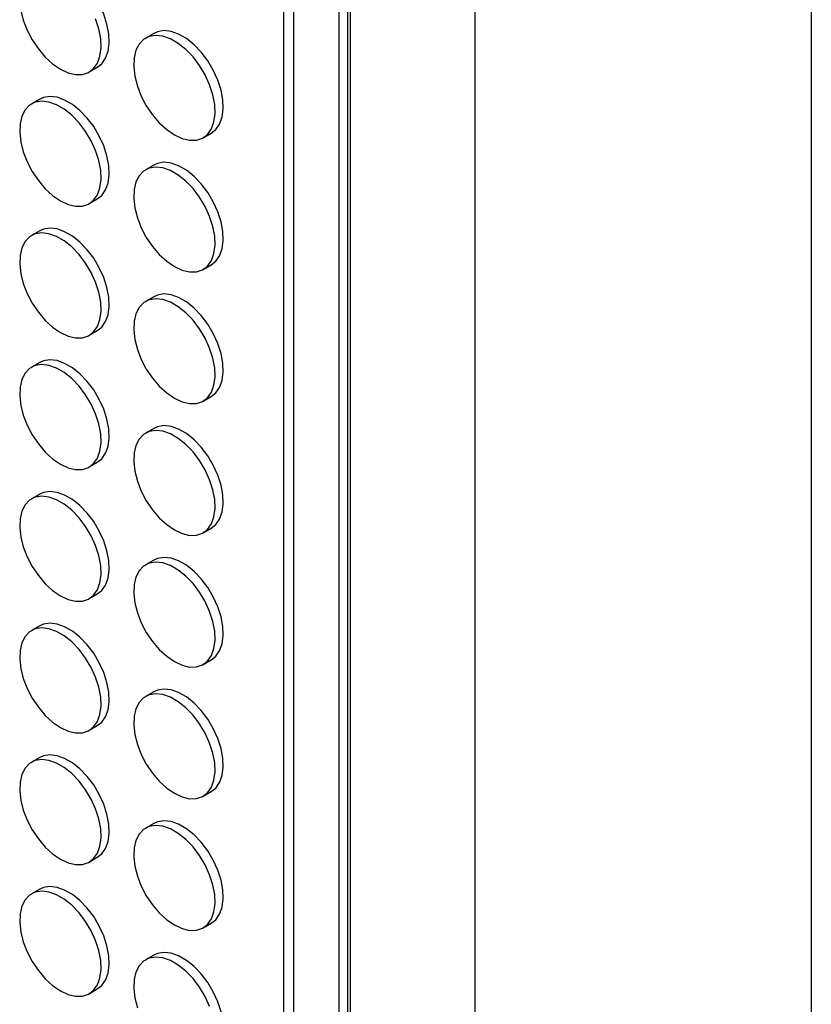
# Model space of a CAD drawing. Header units: millimetres. Extents: x 57 to 2457, y 57 to 1886.
# Tile 11 of 38: x 2320 to 2457, y 675 to 846. Entities that reach past the tile are written whole.
import ezdxf

# ---------------------------------------------------------------- set-up
doc = ezdxf.new("R2010")
doc.units = ezdxf.units.MM
doc.header["$LTSCALE"] = 9
doc.linetypes.add('SLD-Solid', pattern=[0])
doc.layers.add('TEXT', color=140, linetype='SLD-Solid', lineweight=25)

msp = doc.modelspace()

# ---------------------------------------------------------------- linework, layer by layer
for p, q in [((2399.04, 1568.711), (2399.04, 516.026)), ((2376.924, 1555.94), (2376.924, 542.425)), ((2377.402, 1556.216), (2377.402, 540.516)), ((2375.494, 542.693), (2375.494, 1555.114)), ((2365.806, 1549.52), (2365.806, 553.994)), ((2367.514, 1550.507), (2367.514, 552.722)), ((2343.27, 843.869), (2341.856, 843.053)), ((2332.056, 837.162), (2333.471, 837.978)), ((2323.471, 832.436), (2322.057, 831.62)), ((2351.855, 825.732), (2353.27, 826.548)), ((2343.27, 821.006), (2341.856, 820.19)), ((2332.056, 814.299), (2333.471, 815.115)), ((2323.471, 809.573), (2322.057, 808.756)), ((2351.855, 802.869), (2353.27, 803.685)), ((2343.27, 798.143), (2341.856, 797.327)), ((2332.056, 791.435), (2333.471, 792.252)), ((2323.471, 786.71), (2322.057, 785.893)), ((2351.855, 780.006), (2353.27, 780.822)), ((2343.27, 775.28), (2341.856, 774.464)), ((2332.056, 768.572), (2333.471, 769.389)), ((2323.471, 763.847), (2322.057, 763.03)), ((2351.855, 757.143), (2353.27, 757.959)), ((2343.27, 752.417), (2341.856, 751.6)), ((2332.056, 745.709), (2333.471, 746.526)), ((2323.471, 740.983), (2322.057, 740.167)), ((2351.855, 734.279), (2353.27, 735.096)), ((2343.27, 729.554), (2341.856, 728.737)), ((2332.056, 722.846), (2333.471, 723.662)), ((2323.471, 718.12), (2322.057, 717.304)), ((2351.855, 711.416), (2353.27, 712.233)), ((2343.27, 706.691), (2341.856, 705.874)), ((2332.056, 699.983), (2333.471, 700.799)), ((2323.471, 695.257), (2322.057, 694.441)), ((2351.855, 688.553), (2353.27, 689.37)), ((2343.27, 683.827), (2341.856, 683.011)), ((2332.056, 677.12), (2333.471, 677.936))]:
    msp.add_line(p, q)
at = {"flags": 128}
for points in [[(2333.471, 837.978), (2334.231, 838.577), (2334.903, 839.533), (2335.343, 840.747), (2335.534, 842.173), (2335.47, 843.76), (2335.153, 845.452), (2334.595, 847.186), (2333.815, 848.901), (2332.842, 850.534), (2331.711, 852.026), (2330.463, 853.323), (2329.143, 854.379), (2327.799, 855.155), (2326.479, 855.623), (2325.231, 855.767), (2324.1, 855.58), (2323.471, 855.299)], [(2320.185, 847.864), (2320.625, 846.143), (2321.297, 844.411), (2322.177, 842.73), (2323.234, 841.16), (2324.429, 839.759), (2325.719, 838.577), (2327.057, 837.657)], [(2327.057, 837.657), (2328.395, 837.032), (2329.685, 836.725), (2330.88, 836.746), (2331.936, 837.096), (2332.817, 837.761), (2333.489, 838.717), (2333.928, 839.93), (2334.12, 841.356), (2334.056, 842.944), (2333.739, 844.635), (2333.18, 846.37)], [(2346.856, 826.227), (2348.194, 825.602), (2349.484, 825.295), (2350.679, 825.316), (2351.735, 825.666), (2352.616, 826.331), (2353.288, 827.287), (2353.727, 828.5), (2353.919, 829.927), (2353.855, 831.514), (2353.538, 833.206), (2352.979, 834.94), (2352.2, 836.655), (2351.227, 838.288), (2350.096, 839.78), (2348.848, 841.077), (2347.528, 842.133), (2346.184, 842.909), (2344.864, 843.377), (2343.616, 843.521), (2342.485, 843.334), (2341.512, 842.825), (2340.732, 842.01), (2340.174, 840.921), (2339.857, 839.595), (2339.793, 838.081), (2339.984, 836.434), (2340.424, 834.714), (2341.096, 832.981), (2341.976, 831.3), (2343.033, 829.73), (2344.228, 828.329), (2345.518, 827.147), (2346.856, 826.227)], [(2353.27, 826.548), (2354.03, 827.147), (2354.702, 828.104), (2355.142, 829.317), (2355.333, 830.743), (2355.269, 832.33), (2354.952, 834.022), (2354.394, 835.756), (2353.614, 837.471), (2352.641, 839.104), (2351.51, 840.596), (2350.262, 841.893), (2348.942, 842.949), (2347.598, 843.725), (2346.278, 844.194), (2345.03, 844.337), (2343.899, 844.151), (2343.27, 843.869)], [(2333.471, 815.115), (2334.231, 815.714), (2334.903, 816.67), (2335.343, 817.883), (2335.534, 819.31), (2335.47, 820.897), (2335.153, 822.589), (2334.595, 824.323), (2333.815, 826.038), (2332.842, 827.671), (2331.711, 829.163), (2330.463, 830.46), (2329.143, 831.516), (2327.799, 832.292), (2326.479, 832.76), (2325.231, 832.904), (2324.1, 832.717), (2323.471, 832.436)], [(2327.057, 814.794), (2328.395, 814.169), (2329.685, 813.861), (2330.88, 813.883), (2331.936, 814.233), (2332.817, 814.898), (2333.489, 815.854), (2333.928, 817.067), (2334.12, 818.493), (2334.056, 820.081), (2333.739, 821.772), (2333.18, 823.507), (2332.401, 825.221), (2331.428, 826.854), (2330.297, 828.346), (2329.049, 829.644), (2327.729, 830.699), (2326.385, 831.476), (2325.065, 831.944), (2323.817, 832.087), (2322.686, 831.901), (2321.713, 831.391), (2320.933, 830.577), (2320.375, 829.487), (2320.058, 828.162), (2319.994, 826.648), (2320.185, 825.001), (2320.625, 823.28), (2321.297, 821.548), (2322.177, 819.866), (2323.234, 818.297), (2324.429, 816.896), (2325.719, 815.714), (2327.057, 814.794)], [(2346.856, 803.364), (2348.194, 802.739), (2349.484, 802.432), (2350.679, 802.453), (2351.735, 802.803), (2352.616, 803.468), (2353.288, 804.424), (2353.727, 805.637), (2353.919, 807.063), (2353.855, 808.651), (2353.538, 810.342), (2352.979, 812.077), (2352.2, 813.792), (2351.227, 815.424), (2350.096, 816.917), (2348.848, 818.214), (2347.528, 819.27), (2346.184, 820.046), (2344.864, 820.514), (2343.616, 820.658), (2342.485, 820.471), (2341.512, 819.962), (2340.732, 819.147), (2340.174, 818.058), (2339.857, 816.732), (2339.793, 815.218), (2339.984, 813.571), (2340.424, 811.85), (2341.096, 810.118), (2341.976, 808.437), (2343.033, 806.867), (2344.228, 805.466), (2345.518, 804.284), (2346.856, 803.364)], [(2353.27, 803.685), (2354.03, 804.284), (2354.702, 805.241), (2355.142, 806.454), (2355.333, 807.88), (2355.269, 809.467), (2354.952, 811.159), (2354.394, 812.893), (2353.614, 814.608), (2352.641, 816.241), (2351.51, 817.733), (2350.262, 819.03), (2348.942, 820.086), (2347.598, 820.862), (2346.278, 821.33), (2345.03, 821.474), (2343.899, 821.288), (2343.27, 821.006)], [(2327.057, 791.93), (2328.395, 791.306), (2329.685, 790.998), (2330.88, 791.02), (2331.936, 791.369), (2332.817, 792.034), (2333.489, 792.991), (2333.928, 794.204), (2334.12, 795.63), (2334.056, 797.217), (2333.739, 798.909), (2333.18, 800.643), (2332.401, 802.358), (2331.428, 803.991), (2330.297, 805.483), (2329.049, 806.781), (2327.729, 807.836), (2326.385, 808.612), (2325.065, 809.081), (2323.817, 809.224), (2322.686, 809.038), (2321.713, 808.528), (2320.933, 807.714), (2320.375, 806.624), (2320.058, 805.298), (2319.994, 803.785), (2320.185, 802.138), (2320.625, 800.417), (2321.297, 798.685), (2322.177, 797.003), (2323.234, 795.434), (2324.429, 794.033), (2325.719, 792.851), (2327.057, 791.93)], [(2333.471, 792.252), (2334.231, 792.851), (2334.903, 793.807), (2335.343, 795.02), (2335.534, 796.446), (2335.47, 798.034), (2335.153, 799.725), (2334.595, 801.46), (2333.815, 803.175), (2332.842, 804.807), (2331.711, 806.3), (2330.463, 807.597), (2329.143, 808.653), (2327.799, 809.429), (2326.479, 809.897), (2325.231, 810.041), (2324.1, 809.854), (2323.471, 809.573)], [(2353.27, 780.822), (2354.03, 781.421), (2354.702, 782.377), (2355.142, 783.591), (2355.333, 785.017), (2355.269, 786.604), (2354.952, 788.296), (2354.394, 790.03), (2353.614, 791.745), (2352.641, 793.378), (2351.51, 794.87), (2350.262, 796.167), (2348.942, 797.223), (2347.598, 797.999), (2346.278, 798.467), (2345.03, 798.611), (2343.899, 798.424), (2343.27, 798.143)], [(2346.856, 780.501), (2348.194, 779.876), (2349.484, 779.569), (2350.679, 779.59), (2351.735, 779.94), (2352.616, 780.605), (2353.288, 781.561), (2353.727, 782.774), (2353.919, 784.2), (2353.855, 785.788), (2353.538, 787.479), (2352.979, 789.214), (2352.2, 790.928), (2351.227, 792.561), (2350.096, 794.053), (2348.848, 795.351), (2347.528, 796.407), (2346.184, 797.183), (2344.864, 797.651), (2343.616, 797.794), (2342.485, 797.608), (2341.512, 797.098), (2340.732, 796.284), (2340.174, 795.194), (2339.857, 793.869), (2339.793, 792.355), (2339.984, 790.708), (2340.424, 788.987), (2341.096, 787.255), (2341.976, 785.574), (2343.033, 784.004), (2344.228, 782.603), (2345.518, 781.421), (2346.856, 780.501)], [(2333.471, 769.389), (2334.231, 769.988), (2334.903, 770.944), (2335.343, 772.157), (2335.534, 773.583), (2335.47, 775.171), (2335.153, 776.862), (2334.595, 778.597), (2333.815, 780.311), (2332.842, 781.944), (2331.711, 783.436), (2330.463, 784.734), (2329.143, 785.79), (2327.799, 786.566), (2326.479, 787.034), (2325.231, 787.177), (2324.1, 786.991), (2323.471, 786.71)], [(2327.057, 769.067), (2328.395, 768.442), (2329.685, 768.135), (2330.88, 768.157), (2331.936, 768.506), (2332.817, 769.171), (2333.489, 770.128), (2333.928, 771.341), (2334.12, 772.767), (2334.056, 774.354), (2333.739, 776.046), (2333.18, 777.78), (2332.401, 779.495), (2331.428, 781.128), (2330.297, 782.62), (2329.049, 783.917), (2327.729, 784.973), (2326.385, 785.749), (2325.065, 786.217), (2323.817, 786.361), (2322.686, 786.175), (2321.713, 785.665), (2320.933, 784.851), (2320.375, 783.761), (2320.058, 782.435), (2319.994, 780.922), (2320.185, 779.275), (2320.625, 777.554), (2321.297, 775.821), (2322.177, 774.14), (2323.234, 772.571), (2324.429, 771.169), (2325.719, 769.987), (2327.057, 769.067)], [(2346.856, 757.638), (2348.194, 757.013), (2349.484, 756.705), (2350.679, 756.727), (2351.735, 757.077), (2352.616, 757.742), (2353.288, 758.698), (2353.727, 759.911), (2353.919, 761.337), (2353.855, 762.925), (2353.538, 764.616), (2352.979, 766.351), (2352.2, 768.065), (2351.227, 769.698), (2350.096, 771.19), (2348.848, 772.488), (2347.528, 773.543), (2346.184, 774.32), (2344.864, 774.788), (2343.616, 774.931), (2342.485, 774.745), (2341.512, 774.235), (2340.732, 773.421), (2340.174, 772.331), (2339.857, 771.006), (2339.793, 769.492), (2339.984, 767.845), (2340.424, 766.124), (2341.096, 764.392), (2341.976, 762.71), (2343.033, 761.141), (2344.228, 759.74), (2345.518, 758.558), (2346.856, 757.638)], [(2353.27, 757.959), (2354.03, 758.558), (2354.702, 759.514), (2355.142, 760.727), (2355.333, 762.154), (2355.269, 763.741), (2354.952, 765.433), (2354.394, 767.167), (2353.614, 768.882), (2352.641, 770.515), (2351.51, 772.007), (2350.262, 773.304), (2348.942, 774.36), (2347.598, 775.136), (2346.278, 775.604), (2345.03, 775.748), (2343.899, 775.561), (2343.27, 775.28)], [(2333.471, 746.526), (2334.231, 747.124), (2334.903, 748.081), (2335.343, 749.294), (2335.534, 750.72), (2335.47, 752.308), (2335.153, 753.999), (2334.595, 755.734), (2333.815, 757.448), (2332.842, 759.081), (2331.711, 760.573), (2330.463, 761.871), (2329.143, 762.926), (2327.799, 763.702), (2326.479, 764.171), (2325.231, 764.314), (2324.1, 764.128), (2323.471, 763.847)], [(2327.057, 746.204), (2328.395, 745.579), (2329.685, 745.272), (2330.88, 745.294), (2331.936, 745.643), (2332.817, 746.308), (2333.489, 747.264), (2333.928, 748.478), (2334.12, 749.904), (2334.056, 751.491), (2333.739, 753.183), (2333.18, 754.917), (2332.401, 756.632), (2331.428, 758.265), (2330.297, 759.757), (2329.049, 761.054), (2327.729, 762.11), (2326.385, 762.886), (2325.065, 763.354), (2323.817, 763.498), (2322.686, 763.311), (2321.713, 762.802), (2320.933, 761.987), (2320.375, 760.898), (2320.058, 759.572), (2319.994, 758.059), (2320.185, 756.412), (2320.625, 754.691), (2321.297, 752.958), (2322.177, 751.277), (2323.234, 749.707), (2324.429, 748.306), (2325.719, 747.124), (2327.057, 746.204)], [(2353.27, 735.096), (2354.03, 735.695), (2354.702, 736.651), (2355.142, 737.864), (2355.333, 739.29), (2355.269, 740.878), (2354.952, 742.569), (2354.394, 744.304), (2353.614, 746.019), (2352.641, 747.651), (2351.51, 749.144), (2350.262, 750.441), (2348.942, 751.497), (2347.598, 752.273), (2346.278, 752.741), (2345.03, 752.885), (2343.899, 752.698), (2343.27, 752.417)], [(2346.856, 734.774), (2348.194, 734.15), (2349.484, 733.842), (2350.679, 733.864), (2351.735, 734.213), (2352.616, 734.878), (2353.288, 735.835), (2353.727, 737.048), (2353.919, 738.474), (2353.855, 740.061), (2353.538, 741.753), (2352.979, 743.487), (2352.2, 745.202), (2351.227, 746.835), (2350.096, 748.327), (2348.848, 749.625), (2347.528, 750.68), (2346.184, 751.456), (2344.864, 751.925), (2343.616, 752.068), (2342.485, 751.882), (2341.512, 751.372), (2340.732, 750.558), (2340.174, 749.468), (2339.857, 748.142), (2339.793, 746.629), (2339.984, 744.982), (2340.424, 743.261), (2341.096, 741.529), (2341.976, 739.847), (2343.033, 738.278), (2344.228, 736.877), (2345.518, 735.695), (2346.856, 734.774)], [(2327.057, 723.341), (2328.395, 722.716), (2329.685, 722.409), (2330.88, 722.43), (2331.936, 722.78), (2332.817, 723.445), (2333.489, 724.401), (2333.928, 725.614), (2334.12, 727.041), (2334.056, 728.628), (2333.739, 730.32), (2333.18, 732.054), (2332.401, 733.769), (2331.428, 735.402), (2330.297, 736.894), (2329.049, 738.191), (2327.729, 739.247), (2326.385, 740.023), (2325.065, 740.491), (2323.817, 740.635), (2322.686, 740.448), (2321.713, 739.939), (2320.933, 739.124), (2320.375, 738.035), (2320.058, 736.709), (2319.994, 735.195), (2320.185, 733.548), (2320.625, 731.828), (2321.297, 730.095), (2322.177, 728.414), (2323.234, 726.844), (2324.429, 725.443), (2325.719, 724.261), (2327.057, 723.341)], [(2333.471, 723.662), (2334.231, 724.261), (2334.903, 725.218), (2335.343, 726.431), (2335.534, 727.857), (2335.47, 729.444), (2335.153, 731.136), (2334.595, 732.87), (2333.815, 734.585), (2332.842, 736.218), (2331.711, 737.71), (2330.463, 739.007), (2329.143, 740.063), (2327.799, 740.839), (2326.479, 741.308), (2325.231, 741.451), (2324.1, 741.265), (2323.471, 740.983)], [(2346.856, 711.911), (2348.194, 711.286), (2349.484, 710.979), (2350.679, 711.001), (2351.735, 711.35), (2352.616, 712.015), (2353.288, 712.972), (2353.727, 714.185), (2353.919, 715.611), (2353.855, 717.198), (2353.538, 718.89), (2352.979, 720.624), (2352.2, 722.339), (2351.227, 723.972), (2350.096, 725.464), (2348.848, 726.761), (2347.528, 727.817), (2346.184, 728.593), (2344.864, 729.061), (2343.616, 729.205), (2342.485, 729.019), (2341.512, 728.509), (2340.732, 727.695), (2340.174, 726.605), (2339.857, 725.279), (2339.793, 723.766), (2339.984, 722.119), (2340.424, 720.398), (2341.096, 718.665), (2341.976, 716.984), (2343.033, 715.415), (2344.228, 714.013), (2345.518, 712.831), (2346.856, 711.911)], [(2353.27, 712.233), (2354.03, 712.832), (2354.702, 713.788), (2355.142, 715.001), (2355.333, 716.427), (2355.269, 718.015), (2354.952, 719.706), (2354.394, 721.441), (2353.614, 723.155), (2352.641, 724.788), (2351.51, 726.28), (2350.262, 727.578), (2348.942, 728.634), (2347.598, 729.41), (2346.278, 729.878), (2345.03, 730.021), (2343.899, 729.835), (2343.27, 729.554)], [(2333.471, 700.799), (2334.231, 701.398), (2334.903, 702.355), (2335.343, 703.568), (2335.534, 704.994), (2335.47, 706.581), (2335.153, 708.273), (2334.595, 710.007), (2333.815, 711.722), (2332.842, 713.355), (2331.711, 714.847), (2330.463, 716.144), (2329.143, 717.2), (2327.799, 717.976), (2326.479, 718.444), (2325.231, 718.588), (2324.1, 718.402), (2323.471, 718.12)], [(2327.057, 700.478), (2328.395, 699.853), (2329.685, 699.546), (2330.88, 699.567), (2331.936, 699.917), (2332.817, 700.582), (2333.489, 701.538), (2333.928, 702.751), (2334.12, 704.177), (2334.056, 705.765), (2333.739, 707.456), (2333.18, 709.191), (2332.401, 710.906), (2331.428, 712.538), (2330.297, 714.031), (2329.049, 715.328), (2327.729, 716.384), (2326.385, 717.16), (2325.065, 717.628), (2323.817, 717.772), (2322.686, 717.585), (2321.713, 717.076), (2320.933, 716.261), (2320.375, 715.172), (2320.058, 713.846), (2319.994, 712.332), (2320.185, 710.685), (2320.625, 708.964), (2321.297, 707.232), (2322.177, 705.551), (2323.234, 703.981), (2324.429, 702.58), (2325.719, 701.398), (2327.057, 700.478)], [(2346.856, 689.048), (2348.194, 688.423), (2349.484, 688.116), (2350.679, 688.138), (2351.735, 688.487), (2352.616, 689.152), (2353.288, 690.108), (2353.727, 691.322), (2353.919, 692.748), (2353.855, 694.335), (2353.538, 696.027), (2352.979, 697.761), (2352.2, 699.476), (2351.227, 701.109), (2350.096, 702.601), (2348.848, 703.898), (2347.528, 704.954), (2346.184, 705.73), (2344.864, 706.198), (2343.616, 706.342), (2342.485, 706.155), (2341.512, 705.646), (2340.732, 704.831), (2340.174, 703.742), (2339.857, 702.416), (2339.793, 700.903), (2339.984, 699.256), (2340.424, 697.535), (2341.096, 695.802), (2341.976, 694.121), (2343.033, 692.551), (2344.228, 691.15), (2345.518, 689.968), (2346.856, 689.048)], [(2353.27, 689.37), (2354.03, 689.968), (2354.702, 690.925), (2355.142, 692.138), (2355.333, 693.564), (2355.269, 695.152), (2354.952, 696.843), (2354.394, 698.578), (2353.614, 700.292), (2352.641, 701.925), (2351.51, 703.417), (2350.262, 704.715), (2348.942, 705.77), (2347.598, 706.546), (2346.278, 707.015), (2345.03, 707.158), (2343.899, 706.972), (2343.27, 706.691)], [(2327.057, 677.615), (2328.395, 676.99), (2329.685, 676.683), (2330.88, 676.704), (2331.936, 677.054), (2332.817, 677.719), (2333.489, 678.675), (2333.928, 679.888), (2334.12, 681.314), (2334.056, 682.902), (2333.739, 684.593), (2333.18, 686.328), (2332.401, 688.042), (2331.428, 689.675), (2330.297, 691.167), (2329.049, 692.465), (2327.729, 693.521), (2326.385, 694.297), (2325.065, 694.765), (2323.817, 694.908), (2322.686, 694.722), (2321.713, 694.212), (2320.933, 693.398), (2320.375, 692.308), (2320.058, 690.983), (2319.994, 689.469), (2320.185, 687.822), (2320.625, 686.101), (2321.297, 684.369), (2322.177, 682.688), (2323.234, 681.118), (2324.429, 679.717), (2325.719, 678.535), (2327.057, 677.615)], [(2333.471, 677.936), (2334.231, 678.535), (2334.903, 679.491), (2335.343, 680.705), (2335.534, 682.131), (2335.47, 683.718), (2335.153, 685.41), (2334.595, 687.144), (2333.815, 688.859), (2332.842, 690.492), (2331.711, 691.984), (2330.463, 693.281), (2329.143, 694.337), (2327.799, 695.113), (2326.479, 695.581), (2325.231, 695.725), (2324.1, 695.538), (2323.471, 695.257)], [(2353.27, 666.506), (2354.03, 667.105), (2354.702, 668.062), (2355.142, 669.275), (2355.333, 670.701), (2355.269, 672.288), (2354.952, 673.98), (2354.394, 675.714), (2353.614, 677.429), (2352.641, 679.062), (2351.51, 680.554), (2350.262, 681.851), (2348.942, 682.907), (2347.598, 683.683), (2346.278, 684.152), (2345.03, 684.295), (2343.899, 684.109), (2343.27, 683.827)], [(2352.979, 674.898), (2352.2, 676.613), (2351.227, 678.246), (2350.096, 679.738), (2348.848, 681.035), (2347.528, 682.091), (2346.184, 682.867), (2344.864, 683.335), (2343.616, 683.479), (2342.485, 683.292), (2341.512, 682.783), (2340.732, 681.968), (2340.174, 680.879), (2339.857, 679.553), (2339.793, 678.039), (2339.984, 676.392), (2340.424, 674.672)]]:
    msp.add_lwpolyline(points, dxfattribs=at)
at = {"layer": 'TEXT'}
msp.add_line((2457.45, 1885.95), (2457.45, 57.15), dxfattribs=at)

doc.saveas('drawing.dxf')
